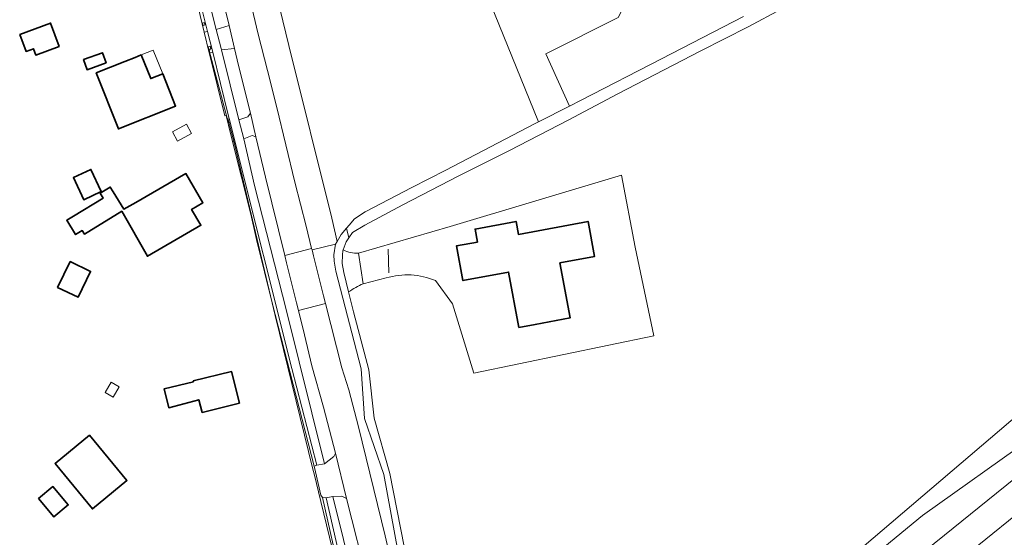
# Model space of a CAD drawing. Extents: x 147051 to 149075, y 463071 to 465537.
# Tile 55 of 229: x 148318 to 148494, y 463470 to 463563. Entities that reach past the tile are written whole.
import ezdxf

# ---------------------------------------------------------------- set-up
doc = ezdxf.new("R2010")
doc.units = 0
doc.header["$LTSCALE"] = 0.5
for name, color, linetype, lineweight in [('B-PV-GR-BOS_GEMENGD-GV', 252, 'CONTINUOUS', 13), ('B-PV-GR-BOS_LOOF-GV', 252, 'CONTINUOUS', 13), ('B-PV-GR-GROENVOORZIENING-GV', 252, 'CONTINUOUS', 18), ('B-PV-GR-HAAG-G', 252, 'CONTINUOUS', 13), ('B-PV-GR-STRUIK-GV', 252, 'CONTINUOUS', 13), ('B-PV-IE-TERREINAFSCHEIDING_KUNSTMATIG_HEKWERK-G', 252, 'CONTINUOUS', 18), ('B-PV-IE-TERREINAFSCHEIDING_KUNSTMATIG_MUUR-G', 252, 'CONTINUOUS', 18), ('B-PV-OG-BEBOUWING-GV', 6, 'CONTINUOUS', 35), ('B-PV-OG-BEBOUWING_LUIFEL-GV', 6, 'CONTINUOUS', 18), ('B-PV-OG-TERREIN_BEGROEID-GV', 252, 'CONTINUOUS', 18), ('B-PV-OG-TERREIN_ERF-GV', 252, 'CONTINUOUS', 18), ('B-PV-VH-GESLOTENVERHARDING_ASFALT-GV', 252, 'CONTINUOUS', 18), ('B-PV-VH-ONVERHARD_ZAND-GV', 252, 'CONTINUOUS', 18), ('B-PV-VH-OPENVERHARDING_BETONSTRAATSTEEN-GV', 252, 'CONTINUOUS', 18), ('B-PV-VH-OPENVERHARDING_STRAATBAKSTEEN-GV', 252, 'CONTINUOUS', 18), ('B-PV-VH-OPENVERHARDING_TEGEL-GV', 252, 'CONTINUOUS', 18)]:
    doc.layers.add(name, color=color, linetype=linetype, lineweight=lineweight)

msp = doc.modelspace()

# ---------------------------------------------------------------- linework, layer by layer
at = {"layer": 'B-PV-GR-BOS_GEMENGD-GV', "flags": 128}
for points in [[(148454.52, 463564.593), (148448.493, 463561.358), (148439.964, 463557.044), (148425.034, 463549.37), (148416.13, 463544.631), (148405.626, 463539.189), (148396.498, 463534.624), (148386.419, 463529.408), (148379.616, 463525.721), (148377.416, 463524.418), (148376.743, 463523.455), (148376.242, 463522.739), (148375.758, 463521.303)], [(148378.496, 463520.711), (148394.977, 463525.52), (148425.72, 463534.713), (148428.189, 463521.768), (148431.521, 463505.853), (148399.186, 463499.13), (148395.39, 463511.611), (148392.327, 463515.793)], [(148383.469, 463516.262), (148379.332, 463515.217)], [(148376.715, 463513.757), (148377.584, 463510.173), (148380.333, 463499.763), (148381.283, 463491.063), (148384.086, 463481.118), (148386.673, 463468.022)], [(148467.276, 463466.401), (148506.181, 463499.577)]]:
    msp.add_lwpolyline(points, dxfattribs=at)
at = {"layer": 'B-PV-GR-BOS_GEMENGD-GV'}
for points in [[(148375.758, 463521.303, 0.1271572), (148378.496, 463520.711)], [(148392.327, 463515.793, 0.1735192), (148383.469, 463516.262)], [(148379.332, 463515.217, 0.0542248), (148376.715, 463513.757)]]:
    msp.add_lwpolyline(points, format="xyb", dxfattribs=at)
at = {"layer": 'B-PV-GR-BOS_LOOF-GV', "flags": 128}
for points in [[(148363.347, 463568.935), (148365.957, 463558.05), (148373.686, 463527.008), (148374.632, 463522.78), (148375.364, 463524.065), (148376.323, 463525.176), (148376.813, 463525.744), (148377.738, 463526.871), (148379.688, 463528.15), (148388.067, 463532.513), (148394.144, 463535.623), (148410.225, 463543.999), (148410.825, 463544.304), (148401.341, 463567.666)], [(148425.151, 463563.049), (148412.134, 463556.538), (148416.366, 463547.116), (148418.478, 463548.188), (148432.884, 463555.661), (148447.64, 463563.235)]]:
    msp.add_lwpolyline(points, dxfattribs=at)
at = {"layer": 'B-PV-GR-GROENVOORZIENING-GV', "flags": 128}
for points in [[(148386.095, 463391.142), (148521.984, 463500.925), (148595.717, 463561.692), (148595.71, 463561.7), (148609.689, 463573.231), (148632.89, 463591.845), (148642.281, 463599.947), (148674.761, 463626.474), (148683.92, 463634.148), (148695.735, 463643.469), (148704.978, 463651.082), (148714.324, 463658.408), (148725.045, 463667.298), (148735.332, 463675.442), (148741.863, 463680.804), (148740.672, 463682.719), (148779.378, 463713.694), (148794.926, 463725.783), (148798.334, 463725.418), (148810.172, 463735.028), (148809.217, 463737.682), (148808.802, 463738.829), (148808.162, 463740.596)], [(148499.467, 463487.574), (148479.806, 463473.564), (148450.624, 463449.549), (148438.702, 463439.612), (148428.38, 463429.805), (148390.718, 463398.414), (148388.05, 463395.955), (148386.806, 463393.801), (148386.086, 463392.099), (148386.095, 463391.142)]]:
    msp.add_lwpolyline(points, dxfattribs=at)
msp.add_lwpolyline([(148390.197, 463380.826), (148390.703, 463383.114), (148390.949, 463384.8), (148390.872, 463388.174), (148407.437, 463401.122), (148408.239, 463402.11), (148455.211, 463440.221), (148491.14, 463469.323), (148496.469, 463473.639), (148529.141, 463500.334), (148599.484, 463557.368), (148595.717, 463561.692), (148521.984, 463500.925), (148386.095, 463391.142), (148386.187, 463381.419), (148386.186, 463381.361), (148386.373, 463381.127), (148386.77, 463380.65), (148387.941, 463381.634), (148389.433, 463379.752), (148389.483, 463379.826), (148389.86, 463380.42), (148390.188, 463380.785)], close=True, dxfattribs=at)
at = {"layer": 'B-PV-GR-HAAG-G', "flags": 128}
msp.add_lwpolyline([(148354.903, 463544.96), (148351.678, 463557.145)], dxfattribs=at)
at = {"layer": 'B-PV-GR-STRUIK-GV', "flags": 128}
msp.add_lwpolyline([(148496.469, 463473.639), (148491.14, 463469.323)], dxfattribs=at)
at = {"layer": 'B-PV-IE-TERREINAFSCHEIDING_KUNSTMATIG_HEKWERK-G', "flags": 128}
for points in [[(148370.286, 463481.923), (148363.506, 463509.5), (148356.224, 463540.377), (148355.027, 463544.887)], [(148383.917, 463517.183), (148383.79, 463521.443)], [(148371.712, 463476.106), (148370.495, 463481.073), (148370.286, 463481.923)], [(148378.012, 463421.981), (148378.126, 463428.63), (148377.779, 463433.105), (148377.269, 463439.794), (148377.286, 463441.885), (148377.359, 463446.593), (148377.323, 463452.921), (148371.712, 463476.106)]]:
    msp.add_lwpolyline(points, dxfattribs=at)
at = {"layer": 'B-PV-IE-TERREINAFSCHEIDING_KUNSTMATIG_MUUR-G', "flags": 128}
for points in [[(148350.437, 463562.052), (148350.795, 463562.164), (148350.926, 463561.76), (148350.567, 463561.65)], [(148351.476, 463557.789), (148351.851, 463557.902), (148351.966, 463557.52), (148351.678, 463557.145)]]:
    msp.add_lwpolyline(points, close=True, dxfattribs=at)
at = {"layer": 'B-PV-OG-BEBOUWING-GV', "flags": 128}
for points in [[(148317.634, 463560.022), (148318.767, 463556.96), (148320.099, 463557.452), (148320.517, 463556.323), (148324.723, 463557.879), (148323.171, 463562.072)], [(148329.086, 463555.491), (148329.747, 463553.686), (148333.148, 463554.931), (148332.487, 463556.736)], [(148343.321, 463552.944), (148341.18, 463552.086), (148339.475, 463556.344), (148338.367, 463555.9), (148336.492, 463555.149), (148331.377, 463553.1), (148335.364, 463543.047), (148345.643, 463547.147)], [(148332.273, 463531.771), (148330.424, 463535.752), (148327.286, 463534.295), (148329.135, 463530.314)], [(148336.323, 463528.6), (148334.428, 463531.712), (148333.89, 463532.595), (148332.061, 463531.481), (148332.599, 463530.598), (148327.287, 463527.362), (148326.087, 463526.631), (148327.665, 463524.04), (148328.867, 463524.772), (148329.246, 463524.15), (148335.95, 463528.234), (148340.585, 463520.158), (148350.18, 463525.715), (148348.517, 463528.588), (148350.544, 463529.762), (148347.501, 463535.016), (148338.49, 463529.844)], [(148407.283, 463507.368), (148410.193, 463507.908), (148416.485, 463509.077), (148414.65, 463518.958), (148420.874, 463520.114), (148419.705, 463526.406), (148407.218, 463524.087), (148406.787, 463526.407), (148399.413, 463525.038), (148399.844, 463522.717), (148396.069, 463522.016), (148397.228, 463515.783), (148405.437, 463517.308)], [(148326.691, 463519.216), (148324.445, 463514.57), (148328.108, 463512.798), (148330.355, 463517.444)], [(148350.383, 463492.106), (148357.1, 463493.784), (148355.691, 463499.43), (148348.815, 463497.741), (148348.85, 463497.601), (148343.569, 463496.303), (148344.394, 463492.946), (148349.79, 463494.364)], [(148330.185, 463488.005), (148323.989, 463482.892), (148330.707, 463474.752), (148336.903, 463479.865)], [(148320.994, 463476.607), (148323.768, 463473.312), (148326.343, 463475.48), (148323.569, 463478.776)]]:
    msp.add_lwpolyline(points, close=True, dxfattribs=at)
at = {"layer": 'B-PV-OG-BEBOUWING_LUIFEL-GV', "flags": 128}
for points in [[(148339.475, 463556.344), (148341.18, 463552.086), (148343.321, 463552.944), (148341.616, 463557.201)], [(148347.576, 463543.866), (148345.077, 463542.501), (148345.98, 463540.846), (148348.48, 463542.21)], [(148335.487, 463496.702), (148334.063, 463497.543), (148332.971, 463495.694), (148334.395, 463494.853)]]:
    msp.add_lwpolyline(points, close=True, dxfattribs=at)
at = {"layer": 'B-PV-OG-TERREIN_BEGROEID-GV', "flags": 128}
for points in [[(148352.15, 463571.631), (148350.399, 463571.029), (148351.657, 463565.873), (148352.95, 463560.92), (148355.236, 463561.631), (148354.31, 463565.5), (148352.851, 463571.356)], [(148348.372, 463570.545), (148349.336, 463566.504), (148350.79, 463560.405), (148351.379, 463560.545), (148348.874, 463570.665)], [(148359.064, 463545.878), (148356.952, 463554.462), (148356.22, 463557.519), (148353.909, 463557.228), (148356.989, 463544.674), (148358.615, 463545.227)], [(148355.411, 463544.278), (148355.086, 463545.574), (148352.296, 463556.843), (148351.675, 463556.695), (148351.719, 463556.511), (148354.469, 463545.388), (148354.688, 463545.454), (148355.008, 463544.177)], [(148372.202, 463493.063), (148370.081, 463500.459), (148368.8, 463506.008), (148367.714, 463510.401), (148367.364, 463511.816), (148365.572, 463518.964), (148365.23, 463520.322), (148361.757, 463534.34), (148360.046, 463541.648), (148359.37, 463541.848), (148357.869, 463541.271), (148359.782, 463532.886), (148365.541, 463510.361), (148372.381, 463482.835), (148374.069, 463484.153), (148374.326, 463484.741)], [(148355.863, 463540.768), (148359.137, 463527.704), (148360.194, 463523.174), (148362.961, 463511.811), (148370.532, 463482.405), (148371.003, 463482.602), (148366.501, 463500), (148356.265, 463540.869)]]:
    msp.add_lwpolyline(points, close=True, dxfattribs=at)
for points in [[(148358.566, 463568.235), (148360.478, 463560.05), (148362.163, 463553.518), (148363.823, 463546.861), (148367.068, 463533.47), (148369.081, 463525.587), (148370.073, 463521.565), (148370.136, 463521.311), (148374.365, 463522.312), (148374.632, 463522.78), (148373.686, 463527.008), (148365.957, 463558.05), (148363.347, 463568.935)], [(148385.525, 463467.193), (148383.036, 463480.94), (148379.583, 463491.008), (148378.958, 463499.934), (148374.396, 463517.505), (148374.119, 463519.258), (148374.042, 463520.409), (148374.365, 463522.312), (148370.136, 463521.311), (148370.408, 463520.205), (148372.186, 463513.054), (148372.539, 463511.639), (148375.507, 463500.099), (148376.768, 463496.152), (148378.462, 463489.479), (148383.267, 463469.888), (148388.809, 463446.072)], [(148376.95, 463458.166), (148372.66, 463476.772), (148371.998, 463476.807), (148375.339, 463462.188)], [(148380.242, 463461.277), (148376.323, 463476.62), (148375.464, 463477.065), (148373.848, 463476.963), (148379.537, 463454.047)]]:
    msp.add_lwpolyline(points, dxfattribs=at)
at = {"layer": 'B-PV-OG-TERREIN_ERF-GV', "flags": 128}
for points in [[(148393.289, 463587.855), (148395.885, 463567.799), (148401.341, 463567.666), (148410.825, 463544.304), (148416.366, 463547.116), (148412.134, 463556.538), (148425.151, 463563.049), (148436.38, 463584.778), (148424.295, 463611.69), (148413.802, 463608.571), (148384.348, 463601.408), (148385.748, 463586.879)], [(148317.634, 463560.022), (148323.171, 463562.072), (148324.723, 463557.879), (148320.517, 463556.323), (148320.099, 463557.452), (148318.767, 463556.96)], [(148332.487, 463556.736), (148333.148, 463554.931), (148329.747, 463553.686), (148329.086, 463555.491)], [(148343.321, 463552.944), (148345.643, 463547.147), (148335.364, 463543.047), (148331.377, 463553.1), (148336.492, 463555.149), (148338.367, 463555.9), (148339.475, 463556.344), (148341.18, 463552.086)], [(148332.273, 463531.771), (148329.135, 463530.314), (148327.286, 463534.295), (148330.424, 463535.752)], [(148336.323, 463528.6), (148338.49, 463529.844), (148347.501, 463535.016), (148350.544, 463529.762), (148348.517, 463528.588), (148350.18, 463525.715), (148340.585, 463520.158), (148335.95, 463528.234), (148329.246, 463524.15), (148328.867, 463524.772), (148327.665, 463524.04), (148326.087, 463526.631), (148327.287, 463527.362), (148332.599, 463530.598), (148332.061, 463531.481), (148333.89, 463532.595), (148334.428, 463531.712)], [(148326.691, 463519.216), (148330.355, 463517.444), (148328.108, 463512.798), (148324.445, 463514.57)], [(148350.383, 463492.106), (148349.79, 463494.364), (148344.394, 463492.946), (148343.569, 463496.303), (148348.85, 463497.601), (148348.815, 463497.741), (148355.691, 463499.43), (148357.1, 463493.784)], [(148330.185, 463488.005), (148336.903, 463479.865), (148330.707, 463474.752), (148323.989, 463482.892)], [(148320.994, 463476.607), (148323.569, 463478.776), (148326.343, 463475.48), (148323.768, 463473.312)]]:
    msp.add_lwpolyline(points, close=True, dxfattribs=at)
for points in [[(148375.339, 463462.188), (148371.998, 463476.807), (148371.722, 463477.232), (148370.735, 463481.405), (148370.532, 463482.405), (148362.961, 463511.811), (148360.194, 463523.174), (148359.137, 463527.704), (148355.863, 463540.768), (148355.13, 463543.69), (148355.008, 463544.177), (148354.688, 463545.454), (148354.469, 463545.388), (148351.719, 463556.511), (148351.675, 463556.695), (148350.79, 463560.405), (148349.336, 463566.504)], [(148425.72, 463534.713), (148394.977, 463525.52)], [(148428.189, 463521.768), (148425.72, 463534.713)], [(148394.977, 463525.52), (148378.496, 463520.711)], [(148399.413, 463525.038), (148406.787, 463526.407)], [(148406.787, 463526.407), (148407.218, 463524.087), (148419.705, 463526.406)], [(148419.705, 463526.406), (148420.874, 463520.114), (148414.65, 463518.958)], [(148396.069, 463522.016), (148399.844, 463522.717), (148399.413, 463525.038)], [(148397.228, 463515.783), (148396.069, 463522.016)], [(148431.521, 463505.853), (148428.189, 463521.768)], [(148378.496, 463520.711), (148379.332, 463515.217)], [(148414.65, 463518.958), (148416.485, 463509.077)], [(148379.332, 463515.217), (148383.469, 463516.262)], [(148405.437, 463517.308), (148397.228, 463515.783)], [(148407.283, 463507.368), (148405.437, 463517.308)], [(148392.327, 463515.793), (148395.39, 463511.611)], [(148395.39, 463511.611), (148399.186, 463499.13)], [(148410.193, 463507.908), (148407.283, 463507.368)], [(148416.485, 463509.077), (148410.193, 463507.908)], [(148399.186, 463499.13), (148431.521, 463505.853)]]:
    msp.add_lwpolyline(points, dxfattribs=at)
at = {"layer": 'B-PV-OG-TERREIN_ERF-GV'}
msp.add_lwpolyline([(148383.469, 463516.262, -0.1735192), (148392.327, 463515.793)], format="xyb", dxfattribs=at)
at = {"layer": 'B-PV-VH-GESLOTENVERHARDING_ASFALT-GV', "flags": 128}
msp.add_lwpolyline([(148386.673, 463468.022), (148384.086, 463481.118), (148381.283, 463491.063), (148380.333, 463499.763), (148377.584, 463510.173), (148376.715, 463513.757), (148375.873, 463517.231), (148375.571, 463518.883), (148375.594, 463520.385), (148375.693, 463521.112), (148375.758, 463521.303), (148376.242, 463522.739), (148376.743, 463523.455), (148376.323, 463525.176), (148375.364, 463524.065), (148374.632, 463522.78), (148374.365, 463522.312), (148374.042, 463520.409), (148374.119, 463519.258), (148374.396, 463517.505), (148378.958, 463499.934), (148379.583, 463491.008), (148383.036, 463480.94), (148385.525, 463467.193)], dxfattribs=at)
at = {"layer": 'B-PV-VH-ONVERHARD_ZAND-GV', "flags": 128}
for points in [[(148447.64, 463563.235), (148432.884, 463555.661), (148418.478, 463548.188), (148416.366, 463547.116), (148410.825, 463544.304), (148410.225, 463543.999), (148394.144, 463535.623), (148388.067, 463532.513), (148379.688, 463528.15), (148377.738, 463526.871), (148376.813, 463525.744), (148376.323, 463525.176), (148376.743, 463523.455), (148377.416, 463524.418), (148379.616, 463525.721), (148386.419, 463529.408), (148396.498, 463534.624), (148405.626, 463539.189), (148416.13, 463544.631), (148425.034, 463549.37), (148439.964, 463557.044), (148448.493, 463561.358), (148454.52, 463564.593)], [(148506.181, 463499.577), (148467.276, 463466.401)], [(148383.216, 463385.062), (148386.186, 463381.361), (148386.187, 463381.419), (148386.095, 463391.142), (148386.086, 463392.099), (148386.806, 463393.801), (148388.05, 463395.955), (148390.718, 463398.414), (148428.38, 463429.805), (148438.702, 463439.612), (148450.624, 463449.549), (148479.806, 463473.564), (148499.467, 463487.574)]]:
    msp.add_lwpolyline(points, dxfattribs=at)
at = {"layer": 'B-PV-VH-OPENVERHARDING_BETONSTRAATSTEEN-GV', "flags": 128}
msp.add_lwpolyline([(148370.136, 463521.311), (148370.073, 463521.565), (148365.23, 463520.322), (148365.572, 463518.964), (148367.364, 463511.816), (148367.714, 463510.401), (148372.539, 463511.639), (148372.186, 463513.054), (148370.408, 463520.205)], close=True, dxfattribs=at)
at = {"layer": 'B-PV-VH-OPENVERHARDING_STRAATBAKSTEEN-GV', "flags": 128}
for points in [[(148354.31, 463565.5), (148355.236, 463561.631), (148356.22, 463557.519), (148356.952, 463554.462), (148359.064, 463545.878), (148360.046, 463541.648), (148361.757, 463534.34), (148365.23, 463520.322), (148370.073, 463521.565), (148369.081, 463525.587), (148367.068, 463533.47), (148363.823, 463546.861), (148362.163, 463553.518), (148360.478, 463560.05), (148358.566, 463568.235)], [(148375.594, 463520.385), (148375.571, 463518.883)], [(148375.693, 463521.112), (148375.594, 463520.385)], [(148375.758, 463521.303), (148375.693, 463521.112)], [(148379.332, 463515.217), (148378.496, 463520.711)], [(148375.571, 463518.883), (148375.873, 463517.231)], [(148375.873, 463517.231), (148376.715, 463513.757)], [(148372.539, 463511.639), (148367.714, 463510.401)], [(148375.507, 463500.099), (148372.539, 463511.639)], [(148367.714, 463510.401), (148368.8, 463506.008)], [(148368.8, 463506.008), (148370.081, 463500.459)], [(148370.081, 463500.459), (148372.202, 463493.063)], [(148376.768, 463496.152), (148375.507, 463500.099)], [(148378.462, 463489.479), (148376.768, 463496.152)], [(148372.202, 463493.063), (148374.326, 463484.741)], [(148383.267, 463469.888), (148378.462, 463489.479)], [(148374.326, 463484.741), (148376.323, 463476.62)], [(148376.323, 463476.62), (148380.242, 463461.277)], [(148388.809, 463446.072), (148383.267, 463469.888)]]:
    msp.add_lwpolyline(points, dxfattribs=at)
for points in [[(148350.79, 463560.405), (148351.675, 463556.695), (148352.296, 463556.843), (148351.379, 463560.545)], [(148356.22, 463557.519), (148355.236, 463561.631), (148352.95, 463560.92), (148353.845, 463557.489), (148353.909, 463557.228)], [(148357.869, 463541.271), (148359.37, 463541.848), (148360.046, 463541.648), (148359.064, 463545.878), (148358.615, 463545.227), (148356.989, 463544.674)], [(148356.265, 463540.869), (148355.411, 463544.278), (148355.008, 463544.177), (148355.13, 463543.69), (148355.863, 463540.768)], [(148372.66, 463476.772), (148373.848, 463476.963), (148375.464, 463477.065), (148376.323, 463476.62), (148374.326, 463484.741), (148374.069, 463484.153), (148372.381, 463482.835), (148371.003, 463482.602), (148370.532, 463482.405), (148370.735, 463481.405), (148371.722, 463477.232), (148371.998, 463476.807)]]:
    msp.add_lwpolyline(points, close=True, dxfattribs=at)
at = {"layer": 'B-PV-VH-OPENVERHARDING_STRAATBAKSTEEN-GV'}
for points in [[(148378.496, 463520.711, -0.1271572), (148375.758, 463521.303)], [(148376.715, 463513.757, -0.0542248), (148379.332, 463515.217)]]:
    msp.add_lwpolyline(points, format="xyb", dxfattribs=at)
at = {"layer": 'B-PV-VH-OPENVERHARDING_TEGEL-GV', "flags": 128}
msp.add_lwpolyline([(148348.874, 463570.665), (148351.379, 463560.545), (148352.296, 463556.843), (148355.086, 463545.574), (148355.411, 463544.278), (148356.265, 463540.869), (148366.501, 463500), (148371.003, 463482.602), (148372.381, 463482.835), (148365.541, 463510.361), (148359.782, 463532.886), (148357.869, 463541.271), (148356.989, 463544.674), (148353.909, 463557.228), (148353.845, 463557.489), (148352.95, 463560.92), (148351.657, 463565.873)], dxfattribs=at)
msp.add_lwpolyline([(148372.66, 463476.772), (148376.95, 463458.166), (148378.141, 463452.768), (148380.702, 463439.647), (148381.274, 463431.996), (148381.272, 463423.919), (148379.23, 463411.985), (148377.22, 463406.702), (148374.29, 463399.842), (148372.25, 463396.285), (148373.626, 463395.814), (148375.491, 463399.395), (148377.95, 463405.079), (148380.532, 463411.263), (148381.274, 463414.166), (148382.946, 463424.024), (148382.859, 463428.475), (148382.871, 463433.151), (148382.279, 463439.126), (148379.537, 463454.047), (148373.848, 463476.963)], close=True, dxfattribs=at)

doc.saveas('drawing.dxf')
